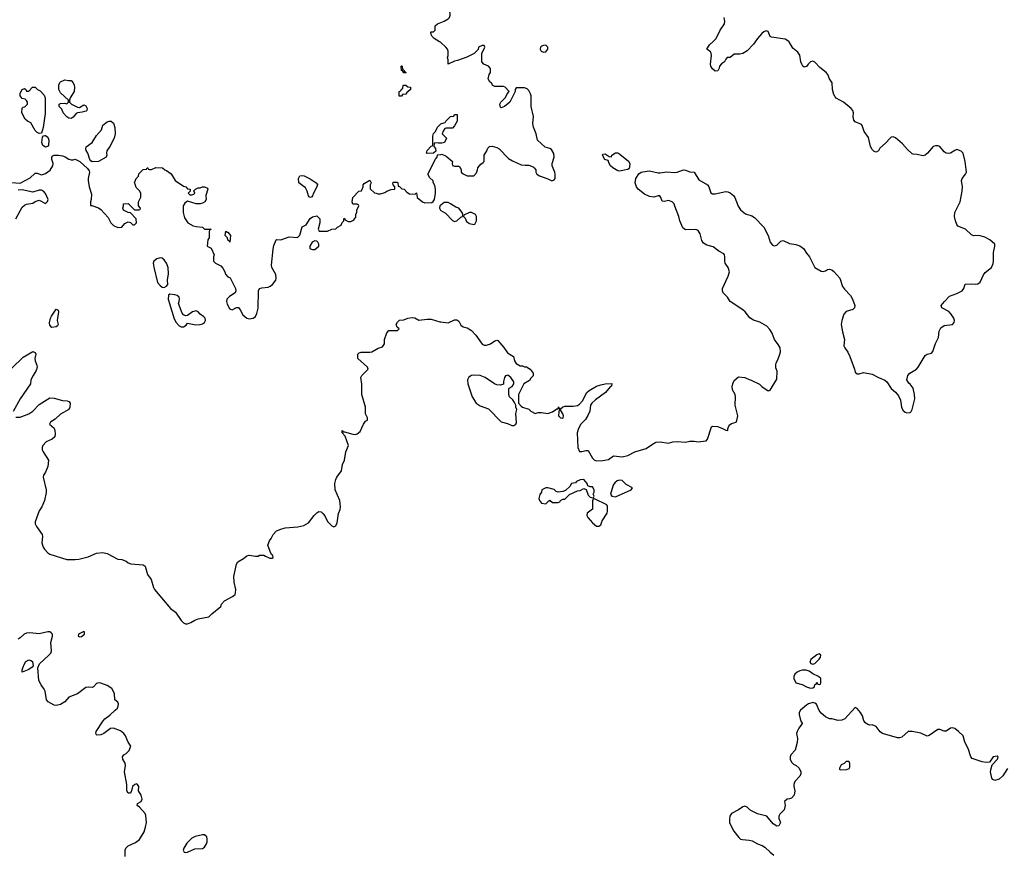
# Model space of a CAD drawing. Header units: inches. Extents: x 2106670 to 2322961, y 36024 to 224899.
# Tile 81 of 256: x 2216025 to 2225318, y 92340 to 100208. Entities that reach past the tile are written whole.
import ezdxf

# ---------------------------------------------------------------- set-up
doc = ezdxf.new("R2010")
doc.units = ezdxf.units.IN
doc.header["$MEASUREMENT"] = 0
for name, color, linetype in [('C2019', 7, 'Continuous'), ('C2029', 7, 'Continuous'), ('C2110', 7, 'Continuous'), ('C2120', 7, 'Continuous')]:
    doc.layers.add(name, color=color, linetype=linetype)

msp = doc.modelspace()

# ---------------------------------------------------------------- linework, layer by layer
at = {"layer": 'C2019', "color": 5}
for points, elevation in [([(2220000, 99991.7), (2219995.5, 99995.5), (2219988.1, 100000)], 40), ([(2220000, 99042), (2219982, 99042), (2219974, 99046), (2219938, 99042), (2219934, 99010), (2219950, 98994), (2219952, 98968), (2219930, 98948), (2219870, 98946), (2219866, 98950), (2219870, 98974), (2219910, 99014), (2219922, 99018), (2219926, 99030), (2219926, 99110), (2219930, 99134), (2219950, 99154), (2219970, 99194), (2220000, 99224)], 40), ([(2215948, 98672), (2216030, 98664.7), (2216123.9, 98716.1), (2216170, 98758.8), (2216190, 98760.7), (2216230, 98744.4), (2216270, 98758), (2216313.3, 98786.7), (2216339.3, 98830), (2216340.9, 98850), (2216329.5, 98890), (2216329.2, 98910), (2216337.2, 98922.8), (2216349.2, 98930.8), (2216390, 98931), (2216430, 98924.7), (2216455.3, 98915.3), (2216490, 98891.3), (2216510, 98886), (2216530, 98884.7), (2216550, 98892), (2216594, 98870), (2216663.6, 98803.6), (2216682, 98782), (2216684.7, 98770), (2216671, 98710), (2216671, 98690), (2216681, 98630), (2216702, 98562), (2216701, 98510), (2216692, 98490), (2216694, 98454), (2216706, 98454), (2216770, 98431.3), (2216790, 98418), (2216859.8, 98339.8), (2216886, 98290), (2216910, 98266), (2216950, 98246), (2216989, 98251), (2217016.4, 98283.6), (2217050, 98302), (2217070, 98294), (2217092.7, 98272.7), (2217110, 98272), (2217128, 98290), (2217126, 98330), (2217070, 98386), (2217050, 98388), (2217006, 98410), (2216998, 98430), (2217006, 98450), (2217006, 98470), (2217050, 98472), (2217110, 98414), (2217150, 98414), (2217162, 98418), (2217166, 98430), (2217146, 98450), (2217146, 98470), (2217148, 98490), (2217167.3, 98532.7), (2217168, 98570), (2217154.6, 98594.6), (2217124.7, 98624.7), (2217116.4, 98656.4), (2217108, 98670), (2217126, 98710), (2217147.3, 98732.7), (2217150, 98754), (2217190, 98794), (2217222, 98798), (2217228.4, 98811.6), (2217234, 98810), (2217238, 98798), (2217250, 98794), (2217270, 98794), (2217310, 98812), (2217371.6, 98811.6), (2217394, 98790), (2217410, 98784.7), (2217454.4, 98754.4), (2217492, 98690), (2217570, 98638), (2217592, 98630), (2217610, 98612), (2217634, 98610), (2217634, 98590), (2217614, 98570), (2217630, 98554), (2217650, 98554), (2217670, 98562), (2217678, 98570), (2217667.3, 98592.7), (2217686, 98610), (2217710, 98622), (2217730, 98622), (2217749.1, 98630.9), (2217770, 98631.3), (2217798, 98618), (2217802, 98610), (2217782, 98550), (2217784.7, 98510), (2217771.3, 98490), (2217750, 98475.3), (2217730, 98469.2), (2217690, 98469.4), (2217610, 98495.3), (2217583.4, 98476.6), (2217567.7, 98450), (2217567.7, 98390), (2217579.1, 98339.1), (2217610.6, 98290.6), (2217663.4, 98263.4), (2217690, 98256.3), (2217750.5, 98250.5), (2217770, 98232), (2217832, 98230), (2217818, 98222), (2217814, 98210), (2217814, 98150), (2217802, 98130), (2217794, 98070), (2217831.1, 98051.1), (2217862, 97990), (2217854, 97970), (2217854, 97930), (2217874, 97910), (2217923.6, 97883.6), (2217943.6, 97863.6), (2217962, 97830), (2217966.4, 97806.4), (2217990, 97782), (2218010.9, 97770.9), (2218062.8, 97670), (2218064, 97650), (2218058.8, 97630), (2218004.4, 97595.6), (2217979.1, 97570), (2217975.5, 97550), (2217983.1, 97523.1), (2218004, 97484), (2218015.3, 97475.3), (2218030, 97471), (2218070, 97492), (2218090, 97491.3), (2218106, 97470), (2218130, 97422), (2218170, 97391.3), (2218190, 97384.7), (2218230, 97390.8), (2218251.5, 97408.5), (2218264.8, 97435.2), (2218275.3, 97484.7), (2218279.3, 97650), (2218289, 97670), (2218310, 97678), (2218370, 97684.4), (2218390, 97692.7), (2218411.8, 97710), (2218441.6, 97750), (2218447, 97770), (2218443.3, 97803.3), (2218406, 97870), (2218400.9, 97890), (2218416.2, 98043.8), (2218423.7, 98076.3), (2218446, 98130), (2218450, 98134), (2218490, 98132), (2218570, 98158), (2218648, 98152), (2218670, 98174), (2218690, 98252), (2218730, 98272), (2218766.6, 98333.4), (2218790, 98346.8), (2218830, 98358), (2218858, 98330), (2218858, 98290), (2218842, 98230), (2218852.7, 98212.7), (2218930, 98212), (2218970, 98231.3), (2219010, 98234), (2219026, 98250), (2219058, 98270), (2219070, 98294), (2219086, 98310), (2219086, 98330), (2219090, 98334), (2219098, 98318), (2219124.7, 98304.7), (2219150, 98304.7), (2219170, 98312), (2219180.4, 98319.6), (2219196.4, 98343.6), (2219198, 98370), (2219208.4, 98391.6), (2219208.7, 98411.3), (2219226, 98450), (2219222, 98462), (2219210, 98466), (2219168.7, 98468.7), (2219162, 98490), (2219168.7, 98530), (2219226, 98590), (2219250, 98594), (2219268, 98630), (2219268, 98650), (2219276.4, 98663.6), (2219330, 98694), (2219342, 98670), (2219332, 98650), (2219332.7, 98612.7), (2219372.7, 98572.7), (2219390, 98572), (2219404.7, 98564.7), (2219430, 98564.7), (2219470, 98578), (2219490, 98591.3), (2219530, 98604.7), (2219566, 98610), (2219566, 98630), (2219548.7, 98648.7), (2219546, 98670), (2219550, 98674), (2219590, 98674), (2219594, 98670), (2219598, 98638), (2219610, 98634), (2219632.7, 98612.7), (2219654, 98610), (2219679.6, 98579.6), (2219703.6, 98563.6), (2219758, 98562), (2219770, 98574), (2219778, 98530), (2219828.2, 98488.2), (2219850, 98480.7), (2219916, 98484), (2219929.1, 98490.9), (2219939, 98510), (2219949, 98570), (2219949, 98610), (2219942, 98642), (2219928, 98672), (2219928, 98688), (2219896.4, 98716.4), (2219878, 98750), (2219948.4, 98891.6), (2219966, 98910), (2219967.3, 98932.7), (2220000, 98936.7)], 40), ([(2215989.3, 98330), (2216050, 98438), (2216070, 98458), (2216090, 98466), (2216150, 98476), (2216170, 98491.3), (2216210, 98504.7), (2216270, 98474), (2216288.4, 98491.6), (2216295.3, 98510), (2216270, 98568), (2216250, 98588.7), (2216230, 98599), (2216210, 98599), (2216150, 98579), (2216050, 98602), (2216010, 98598)], 40), ([(2220000, 98457.2), (2219991.3, 98450), (2219986, 98430), (2219990, 98422), (2219998, 98410), (2220000, 98408.8)], 40), ([(2215990, 96458), (2216030, 96455.8), (2216112.9, 96487.1), (2216150, 96514.3), (2216210, 96576), (2216310, 96639.3), (2216350, 96637.1), (2216430, 96614.4), (2216472, 96610), (2216490, 96604), (2216502, 96590), (2216499.5, 96550), (2216488.5, 96530), (2216410, 96484), (2216361.1, 96438.9), (2216316, 96410), (2216306, 96390), (2216350, 96352), (2216358, 96330), (2216361, 96301), (2216356.3, 96270), (2216331.5, 96248.5), (2216276.5, 96223.5), (2216244, 96190), (2216236, 96170), (2216236, 96150), (2216246, 96130), (2216296, 96050), (2216290.7, 95990), (2216270, 95938), (2216251, 95910), (2216247.3, 95890), (2216274.9, 95770), (2216274.6, 95745.4), (2216258.8, 95670), (2216234, 95610), (2216208.3, 95571.7), (2216172.2, 95470), (2216172.2, 95450), (2216183.4, 95423.4), (2216237.1, 95350), (2216241.3, 95330), (2216234.9, 95270), (2216246.7, 95230), (2216260.4, 95210), (2216290, 95177.1), (2216310, 95163.8), (2216470, 95114), (2216548.2, 95111.8), (2216583.8, 95116.2), (2216670, 95138.3), (2216750, 95172.3), (2216810, 95178.6), (2216850, 95168.9), (2216950, 95117.3), (2216990, 95114.8), (2217030, 95098.8), (2217050, 95082.8), (2217073, 95073), (2217190, 95063), (2217210.5, 95050), (2217230, 94971), (2217266.1, 94926.1), (2217287.2, 94850), (2217297.6, 94830), (2217447.7, 94650), (2217495.8, 94615.8), (2217550, 94538.8), (2217570, 94516), (2217590, 94506.8), (2217610, 94507.3), (2217640.9, 94519.1), (2217678, 94542), (2217710, 94554.8), (2217810, 94571.3), (2217838.6, 94601.4), (2217922, 94670), (2217929.1, 94690.9), (2217958, 94722), (2218034.8, 94765.2), (2218057.5, 94782.5), (2218062.7, 94797.3), (2218063.7, 94830), (2218050, 94898), (2218047, 94953), (2218071.4, 95068.6), (2218082.7, 95090), (2218137.8, 95122.2), (2218170, 95147.3), (2218190, 95154.8), (2218250, 95144.7), (2218274.6, 95145.4), (2218290, 95154), (2218330, 95154), (2218343.6, 95143.6), (2218385.4, 95125.4), (2218410, 95124.7), (2218418, 95130), (2218415.3, 95150), (2218402, 95162), (2218388.4, 95188.4), (2218368.7, 95250), (2218382, 95290), (2218398, 95310), (2218418, 95350), (2218450, 95384.7), (2218490, 95401), (2218529.3, 95410.7), (2218650, 95420.5), (2218706.8, 95433.2), (2218750, 95461), (2218805.2, 95530), (2218830, 95554.8), (2218850, 95566), (2218870, 95564.7), (2218887.5, 95547.5), (2218904.5, 95524.5), (2218930.5, 95470.5), (2218970, 95431), (2218990, 95422.8), (2219010, 95431.3), (2219021.5, 95458.5), (2219033, 95547), (2219050, 95584.7), (2219052.8, 95610), (2219047.6, 95670), (2219003.6, 95770), (2218999.6, 95830), (2219007.6, 95870), (2219017, 95890), (2219060.9, 95950), (2219072.7, 96010), (2219089.4, 96050), (2219104.5, 96130), (2219129.3, 96190), (2219096.6, 96276.6), (2219068.7, 96310), (2219068, 96330), (2219071.3, 96330), (2219078, 96318), (2219090, 96318.8), (2219170, 96297.1), (2219190, 96293.4), (2219210, 96300.7), (2219237.6, 96322.4), (2219269.5, 96390.5), (2219290, 96418), (2219308, 96430), (2219308, 96450), (2219289.1, 96489.1), (2219288.7, 96550), (2219254, 96670), (2219252.9, 96767.1), (2219244, 96830), (2219253.2, 96850), (2219314, 96910), (2219308.7, 96930), (2219218, 97010), (2219215.3, 97050), (2219230, 97064.7), (2219249.3, 97070.7), (2219329.3, 97070.7), (2219350, 97074.8), (2219410, 97106.8), (2219450, 97121), (2219469, 97150), (2219469, 97190), (2219490, 97254), (2219510, 97274), (2219590, 97274), (2219606, 97290), (2219587.3, 97307.3), (2219578, 97330), (2219590, 97352), (2219610, 97371), (2219650, 97376), (2219690, 97390.7), (2219730, 97398.8), (2219754.4, 97394.4), (2219791.1, 97371.1), (2219870, 97382.8), (2219910, 97381), (2219990, 97357.3), (2220000, 97355.9)], 20), ([(2215950, 96919.6), (2216056.7, 97023.3), (2216150, 97077.1), (2216170, 97066), (2216177.1, 97050), (2216168.4, 97010), (2216170.3, 96990), (2216188.2, 96948.2), (2216189.2, 96930), (2216182, 96898), (2216150.7, 96850), (2216131, 96810), (2216126.8, 96770), (2216030, 96629.6), (2215964.9, 96510)], 20), ([(2217022, 92310), (2217019.5, 92370), (2217027, 92390), (2217049.4, 92410), (2217118.2, 92441.8), (2217156, 92470), (2217198.6, 92541.4), (2217213.8, 92586.2), (2217222.9, 92630), (2217217, 92697), (2217210, 92715.3), (2217154.8, 92774.8), (2217135.3, 92790), (2217138, 92810), (2217171.7, 92828.3), (2217181.6, 92850), (2217171.2, 92890), (2217146, 92930), (2217149.2, 92970), (2217137.2, 92990), (2217130, 92996), (2217112, 92990), (2217091.3, 92970), (2217081, 92930), (2217070, 92908), (2217050, 92908.7), (2217035.3, 92930), (2217035.3, 92990), (2217013.3, 93110), (2217024.5, 93170), (2217020.9, 93190), (2216999, 93230), (2216994, 93250), (2217008.7, 93270), (2217030, 93282.8), (2217059, 93310), (2217074, 93350), (2217050, 93388.7), (2217025.2, 93450), (2217009.2, 93470), (2216976.3, 93496.3), (2216910, 93522), (2216881.3, 93518.7), (2216819.1, 93470), (2216790, 93458.7), (2216755.5, 93455.5), (2216750, 93457.2), (2216742.9, 93470), (2216746, 93490), (2216813, 93590), (2216830, 93610.3), (2216876, 93644), (2216927.3, 93690), (2216947, 93710), (2216955.1, 93730), (2216957.2, 93750), (2216950, 93768), (2216922, 93790), (2216921.2, 93850), (2216894.5, 93894.5), (2216850, 93922.7), (2216790, 93946), (2216770, 93949), (2216750, 93942), (2216722, 93910), (2216710, 93905.2), (2216670, 93909.2), (2216650, 93904), (2216570, 93844), (2216490, 93814), (2216450.5, 93769.5), (2216410, 93743.6), (2216370, 93734.5), (2216350, 93739.5), (2216294, 93770), (2216277.2, 93790), (2216266, 93870), (2216257.2, 93890), (2216226.6, 93930), (2216207, 93970), (2216195.1, 94090), (2216212.7, 94130), (2216300.9, 94210), (2216318, 94230), (2216326, 94250), (2216319.3, 94330), (2216336, 94390), (2216333.2, 94410), (2216322.7, 94422.7), (2216310, 94429.2), (2216290, 94429.3), (2216210, 94412.3), (2216120.1, 94420.1), (2216090, 94417.7), (2216066, 94410), (2216030, 94373.6), (2216010, 94362)], 20)]:
    msp.add_lwpolyline(points, dxfattribs=dict(at, elevation=elevation))
for points, elevation in [([(2219650, 99706), (2219642, 99722), (2219627.3, 99727.3), (2219626, 99770), (2219630, 99774), (2219634, 99770), (2219638, 99738), (2219650, 99734), (2219658, 99718), (2219674, 99710), (2219670, 99706)], 40), ([(2216486, 99634), (2216510, 99634), (2216530, 99612), (2216538.8, 99590), (2216542.8, 99570), (2216538.8, 99530), (2216502, 99470), (2216494, 99450), (2216494, 99430), (2216514, 99410), (2216570, 99382.8), (2216590, 99381), (2216630, 99404.7), (2216650, 99396), (2216660.7, 99370), (2216658.8, 99350), (2216653.5, 99346.5), (2216614, 99334), (2216570, 99329.4), (2216557.5, 99322.5), (2216530, 99289.4), (2216510, 99276), (2216490, 99279.3), (2216469, 99290), (2216435.3, 99330), (2216423.1, 99363.1), (2216398, 99390), (2216398, 99410), (2216410, 99418), (2216450, 99422), (2216470, 99414), (2216486, 99430), (2216486, 99450), (2216410, 99518), (2216395.3, 99550), (2216395.3, 99590), (2216404.7, 99615.3), (2216410, 99622), (2216450, 99642)], 40), ([(2216210, 99134), (2216190, 99144), (2216170, 99164), (2216130, 99235.3), (2216098, 99250), (2216075.3, 99270), (2216046, 99330), (2216047.3, 99372.7), (2216058, 99382), (2216073.6, 99386.4), (2216098, 99410), (2216098, 99430), (2216090, 99446), (2216078, 99458), (2216050, 99466), (2216028.7, 99488.7), (2216030, 99514), (2216050, 99551), (2216070, 99558), (2216082, 99550), (2216090, 99534), (2216110, 99534), (2216146, 99570), (2216171.6, 99571.6), (2216194, 99550), (2216216.9, 99536.9), (2216256, 99496), (2216264.7, 99470), (2216264.5, 99324.5), (2216245.5, 99190), (2216230, 99138)], 40), ([(2219630, 99486), (2219607.3, 99487.3), (2219606, 99530), (2219622, 99538), (2219630, 99554), (2219642, 99558), (2219646, 99590), (2219671.1, 99591.1), (2219690, 99574), (2219712.7, 99572.7), (2219714, 99550), (2219690, 99526), (2219678, 99522), (2219670, 99506), (2219638, 99502)], 40), ([(2216710, 98868), (2216696.4, 98876.4), (2216688.4, 98888.4), (2216668.7, 98950), (2216652.9, 98972.9), (2216648.7, 98990), (2216652.9, 99007.1), (2216709.6, 99050.4), (2216750, 99114.8), (2216797.2, 99170), (2216810, 99212), (2216850, 99244.7), (2216870, 99252), (2216890, 99252), (2216910, 99232), (2216922.8, 99190), (2216924.9, 99130), (2216917.3, 99090), (2216876.3, 99010), (2216848.2, 98970), (2216843, 98950), (2216847.3, 98930), (2216841, 98910), (2216770, 98869)], 40), ([(2216270, 99006), (2216242.3, 99022.3), (2216234, 99050), (2216241.2, 99098.8), (2216248.9, 99111.1), (2216263.7, 99116.3), (2216270, 99116.3), (2216290, 99099.1), (2216301.3, 99070), (2216296.4, 99023.6), (2216287.9, 99012.1)], 40), ([(2218770, 98529), (2218756.4, 98536.4), (2218750, 98546), (2218739, 98590), (2218721.5, 98621.5), (2218659, 98670), (2218657.2, 98710), (2218670, 98736), (2218690, 98738.8), (2218710, 98734.8), (2218767.5, 98707.5), (2218824.7, 98670), (2218834.4, 98654.4), (2218830.7, 98629.3), (2218798, 98570), (2218790, 98546), (2218783.6, 98536.4)], 40), ([(2217982, 98202), (2217990, 98202), (2218014, 98170), (2218010, 98108), (2218002, 98122), (2217990, 98126), (2217986, 98150), (2217966, 98170), (2217970, 98212)], 40), ([(2218810, 98122), (2218784.7, 98110), (2218762.8, 98070), (2218764.7, 98050), (2218770, 98044.7), (2218790, 98038), (2218810, 98038), (2218848, 98070), (2218848, 98090), (2218838, 98110), (2218830, 98118)], 40), ([(2217350, 97959.3), (2217318, 97950), (2217290.7, 97929.3), (2217286, 97910), (2217290, 97874), (2217326.8, 97726.8), (2217350, 97698), (2217370, 97684.7), (2217390, 97682), (2217410, 97692), (2217422, 97710), (2217419, 97750), (2217429.2, 97810), (2217426, 97870), (2217412.3, 97910), (2217390, 97941.2), (2217370, 97956)], 40), ([(2217442.8, 97617.2), (2217431, 97609), (2217426, 97570), (2217483.5, 97383.5), (2217501, 97350), (2217530, 97318.8), (2217548.4, 97308.4), (2217570, 97308), (2217595.9, 97324.1), (2217610, 97344.7), (2217686.9, 97326.9), (2217730, 97330.3), (2217750, 97338.3), (2217769.6, 97350), (2217777, 97363), (2217779.7, 97370), (2217774.7, 97390), (2217764, 97404), (2217728.4, 97428.4), (2217710.9, 97450.9), (2217690, 97461.3), (2217657.3, 97450), (2217610, 97417.2), (2217590, 97413.2), (2217570, 97424), (2217558, 97438), (2217522.7, 97530), (2217531.7, 97548.3), (2217534.5, 97570), (2217529.4, 97590), (2217510, 97605.1), (2217490, 97612.3)], 40), ([(2216330, 97302.7), (2216310, 97325.2), (2216307.8, 97347.8), (2216315, 97390), (2216324.2, 97410), (2216370, 97474.8), (2216387.3, 97467.3), (2216391.7, 97451.7), (2216379.6, 97370), (2216386.8, 97330), (2216382, 97318), (2216370, 97309.4)], 20), ([(2216630, 94433.2), (2216581, 94410), (2216578, 94390), (2216590, 94384), (2216610, 94387.7), (2216637.2, 94410), (2216638, 94430)], 20), ([(2216050, 94048.7), (2216048.7, 94070), (2216054, 94090), (2216069.3, 94130), (2216082.7, 94150), (2216110, 94164.9), (2216130, 94160.7), (2216146, 94150), (2216151.3, 94110), (2216141.4, 94098.6), (2216110, 94074)], 20), ([(2217750, 92514), (2217681.7, 92498.3), (2217650, 92482.7), (2217603.9, 92436.1), (2217575.5, 92390), (2217568, 92370), (2217570, 92362), (2217578, 92350), (2217590, 92346.4), (2217610, 92350.6), (2217678.9, 92381.1), (2217750, 92386.3), (2217770, 92399.5), (2217788.4, 92430), (2217793.8, 92450), (2217795.2, 92475.2), (2217790, 92495.1), (2217770, 92513.6)], 20)]:
    msp.add_lwpolyline(points, close=True, dxfattribs=dict(at, elevation=elevation))
at = {"layer": 'C2029', "color": 5}
for points, elevation in [([(2220000, 97355.9), (2220070, 97346), (2220130, 97374.8), (2220150, 97376), (2220170, 97362), (2220190, 97324.7), (2220210.9, 97310.9), (2220250, 97301), (2220290, 97276), (2220331.3, 97230), (2220390, 97144.7), (2220410, 97136), (2220430, 97134.8), (2220468.7, 97150), (2220510, 97177.3), (2220530, 97182.8), (2220539.1, 97179.1), (2220595.4, 97115.4), (2220630, 97065.5), (2220686.8, 97030), (2220694.8, 96990), (2220710, 96964.7), (2220750, 96942), (2220770, 96942), (2220790, 96932), (2220810, 96931.3), (2220842, 96910), (2220870.7, 96870.7), (2220870, 96846), (2220850, 96826), (2220836.9, 96803.1), (2220782, 96770), (2220732, 96670), (2220731.6, 96611.6), (2220734, 96590), (2220759.6, 96559.6), (2220771.1, 96551.1), (2220831, 96531), (2220850, 96512), (2220890, 96492), (2220920.2, 96499.8), (2220950, 96501), (2221010, 96490.8), (2221053.2, 96506.8), (2221094, 96534), (2221106, 96534), (2221110, 96554), (2221118, 96538), (2221130, 96534), (2221148, 96552), (2221170, 96561), (2221250, 96559.3), (2221290, 96566.4), (2221310, 96580.7), (2221336, 96610), (2221377.2, 96690), (2221399, 96710), (2221470, 96748), (2221510, 96760.5), (2221550.7, 96770.7), (2221614, 96774), (2221612, 96750), (2221598, 96742), (2221554.8, 96690), (2221458.4, 96621.6), (2221424, 96590), (2221413.4, 96570), (2221405.1, 96514.9), (2221388.5, 96471.5), (2221364.1, 96435.9), (2221322.8, 96390), (2221298.8, 96350), (2221286, 96310), (2221292, 96170), (2221310, 96134), (2221330, 96132), (2221370, 96142), (2221390, 96142), (2221430.8, 96070), (2221450, 96050.8), (2221470, 96044), (2221530, 96046.8), (2221582, 96058), (2221630, 96090.8), (2221710, 96082.8), (2221764.7, 96095.3), (2221830, 96131), (2221938.9, 96161.1), (2221996.6, 96203.4), (2222030, 96220.7), (2222070, 96222.8), (2222150, 96210.8), (2222190, 96222.8), (2222230, 96227.3), (2222310, 96221), (2222350, 96230.7), (2222390, 96230.8), (2222430, 96222.8), (2222505.2, 96234.8), (2222517.2, 96250), (2222555.1, 96364.9), (2222567, 96373), (2222610, 96368.5), (2222653.3, 96353.3), (2222690, 96334), (2222708, 96332), (2222708, 96348), (2222720.1, 96379.9), (2222743.5, 96396.5), (2222789, 96410), (2222794.7, 96425.3), (2222802, 96470), (2222778, 96570), (2222782, 96650), (2222779, 96670), (2222753.6, 96713.6), (2222749, 96750), (2222758, 96782), (2222770, 96802), (2222810, 96838), (2222870, 96831), (2222910, 96811.3), (2222930, 96806.8), (2223007.3, 96767.3), (2223030, 96746), (2223090, 96706), (2223110, 96711.3), (2223170, 96814), (2223175.3, 96890), (2223162.7, 96922.7), (2223161.2, 96950), (2223165.2, 96970), (2223181.5, 96998.5), (2223201.2, 97050), (2223205.6, 97074.4), (2223202.7, 97110), (2223184.1, 97144.1), (2223149, 97190), (2223128.7, 97250), (2223105.6, 97285.6), (2223075.5, 97315.5), (2223010, 97353.2), (2222950, 97373.2), (2222915.1, 97395.1), (2222872.7, 97450), (2222849.3, 97470), (2222729.5, 97549.5), (2222705.2, 97590), (2222666, 97630), (2222658, 97650), (2222658, 97670), (2222711.7, 97788.3), (2222724.5, 97830), (2222711.1, 97870), (2222684.7, 97910), (2222679.7, 97930), (2222681.7, 97970), (2222678, 97990), (2222670, 97999.6), (2222623.6, 98023.6), (2222570, 98066), (2222510, 98079.5), (2222480.4, 98100.4), (2222464.7, 98124.7), (2222447.4, 98187.4), (2222430, 98217.6), (2222406.7, 98226.7), (2222310, 98225.1), (2222283.5, 98243.5), (2222256, 98310), (2222246, 98350), (2222210, 98448.7), (2222200.9, 98470), (2222184, 98490), (2222150, 98502.7), (2222110, 98493.2), (2222090, 98495.3), (2222078, 98530), (2222066.3, 98546.3), (2222050, 98547.3), (2222010, 98532.4), (2221970, 98538.8), (2221923.1, 98563.1), (2221861, 98610), (2221846.6, 98630), (2221835.3, 98670), (2221839.8, 98710), (2221867.9, 98752.1), (2221890, 98768.7), (2221906.2, 98773.8), (2221970, 98782), (2222050, 98762.3), (2222070, 98761.7), (2222130, 98773.1), (2222210, 98765.5), (2222230, 98768), (2222290, 98790.5), (2222310, 98788.4), (2222350, 98772.4), (2222390, 98768.2), (2222436.3, 98696.3), (2222515.5, 98650), (2222529.2, 98630), (2222550, 98573.4), (2222563.8, 98563.8), (2222590, 98563.7), (2222690, 98586.3), (2222710, 98583.6), (2222730, 98574.2), (2222762, 98550), (2222776.5, 98530), (2222806.8, 98446.8), (2222830, 98414.9), (2222876, 98376), (2222935.8, 98355.8), (2222961.1, 98341.1), (2223050.2, 98250.2), (2223090.4, 98170), (2223108.9, 98108.9), (2223130, 98080.7), (2223150, 98073.4), (2223170, 98081.6), (2223210, 98119.5), (2223230, 98123.1), (2223290, 98096.9), (2223350, 98087.6), (2223390, 98074.6), (2223422.6, 98050), (2223450, 98004.9), (2223479.1, 97970), (2223531.3, 97870), (2223590, 97836), (2223608.4, 97831.6), (2223630, 97838), (2223650, 97851), (2223670, 97854.8), (2223690, 97846.8), (2223710, 97830.8), (2223767.4, 97767.4), (2223792.2, 97690), (2223810, 97663.8), (2223865.9, 97605.9), (2223885.3, 97570), (2223906.4, 97510), (2223904.4, 97490), (2223887.8, 97472.2), (2223827.3, 97452.7), (2223803.8, 97430), (2223784.9, 97370), (2223779.1, 97330), (2223790, 97262), (2223808.8, 97190), (2223804.4, 97130), (2223812.4, 97110), (2223841.3, 97070), (2223859.1, 97030), (2223904, 96910), (2223910, 96882), (2223930, 96866), (2223950, 96866.8), (2223990, 96878), (2224070, 96863.8), (2224130, 96830.5), (2224190, 96807.3), (2224210.4, 96790.4), (2224250, 96726), (2224292.3, 96692.3), (2224318.3, 96658.3), (2224337.3, 96617.3), (2224347.7, 96550), (2224362, 96522), (2224383.4, 96503.4), (2224399.1, 96499.1), (2224430, 96502), (2224439.3, 96510), (2224449.5, 96530), (2224472.7, 96630), (2224472.3, 96670), (2224457.2, 96730), (2224430, 96768.7), (2224417.2, 96777.2), (2224399, 96810), (2224409.2, 96850), (2224427.6, 96872.4), (2224489.2, 96910), (2224506.6, 96930), (2224570, 97038.8), (2224589.6, 97050.4), (2224630, 97060.3), (2224643.7, 97076.3), (2224668, 97152), (2224696, 97210), (2224703, 97270), (2224719.8, 97300.2), (2224750, 97322), (2224828.7, 97330), (2224844.5, 97350), (2224847, 97370), (2224842.7, 97390), (2224816.3, 97430), (2224793.4, 97453.4), (2224729.4, 97490), (2224722, 97510), (2224752.6, 97550), (2224800, 97600), (2224870, 97623.1), (2224921.2, 97650), (2224937.2, 97670), (2224950, 97711), (2225010, 97714.8), (2225050, 97710.8), (2225070, 97714.8), (2225089, 97730), (2225121.2, 97798.8), (2225138.9, 97821.1), (2225198, 97870), (2225213.6, 97906.4), (2225217.2, 97930), (2225215.3, 98010), (2225228.7, 98070), (2225228, 98090), (2225182, 98130), (2225135.6, 98155.6), (2225090, 98169.4), (2225047.7, 98172.3), (2225030, 98169), (2225010, 98177.2), (2224952.4, 98232.4), (2224881.1, 98261.1), (2224870, 98274), (2224858.7, 98310), (2224849.7, 98350), (2224851.6, 98390), (2224901.3, 98490), (2224920.5, 98590), (2224922.6, 98630), (2224914.7, 98690), (2224920.7, 98710), (2224952.3, 98750), (2224960.9, 98770), (2224949.3, 98870.7), (2224930, 98949), (2224910, 98967), (2224870, 98982), (2224850, 98975.3), (2224810, 98949.2), (2224790, 98945.2), (2224770, 98949.2), (2224750, 98962), (2224708.7, 99010), (2224690, 99018), (2224670, 99018), (2224647.3, 99010), (2224592.1, 98947.9), (2224570, 98929.2), (2224550, 98924), (2224496.5, 98936.5), (2224459, 98939), (2224450, 98942), (2224404.1, 98984.1), (2224356.6, 99036.6), (2224290, 99091.8), (2224270, 99102.9), (2224250, 99098.7), (2224240.4, 99090), (2224197.9, 99042.1), (2224143.8, 98996.2), (2224130, 98969.2), (2224110, 98958.4), (2224090, 98963.6), (2224070, 98982), (2224055.8, 99010), (2224036.1, 99096.1), (2223994.2, 99154.2), (2223977.2, 99210), (2223970, 99219), (2223910, 99245.2), (2223899.5, 99259.5), (2223892, 99290), (2223896, 99330), (2223889.2, 99350), (2223873.2, 99370), (2223802, 99430), (2223730, 99468.5), (2223720.6, 99480.6), (2223710, 99502.4), (2223697.8, 99550), (2223693.9, 99613.9), (2223668.3, 99650), (2223652.8, 99690), (2223636, 99710), (2223577.1, 99757.1), (2223530, 99807.5), (2223510, 99815.7), (2223489.6, 99810.4), (2223467.4, 99790), (2223450, 99765.7), (2223430, 99758.8), (2223416.5, 99770), (2223405.9, 99790), (2223399, 99810), (2223390, 99874.3), (2223370, 99900.9), (2223320.9, 99940.9), (2223286.4, 100000)], 20), ([(2222966.8, 100000), (2222950, 99976), (2222890, 99916), (2222851.3, 99890), (2222823.1, 99883.1), (2222770, 99882), (2222730, 99852), (2222704, 99850), (2222690, 99836), (2222676.3, 99810), (2222647.6, 99792.4), (2222630.3, 99770), (2222626.7, 99750), (2222613.9, 99726.1), (2222590, 99721.7), (2222563.4, 99743.4), (2222548.7, 99768.7), (2222545.4, 99790), (2222555.4, 99870), (2222552.6, 99892.6), (2222545.4, 99905.4), (2222509.7, 99930), (2222535.1, 99970), (2222566.6, 100000)], 20), ([(2220000, 98936.7), (2220010, 98938), (2220050, 98921), (2220110.5, 98870.5), (2220106, 98850), (2220111.3, 98831.3), (2220130, 98824.7), (2220170, 98824.7), (2220178.8, 98818.8), (2220191.1, 98791.1), (2220192, 98770), (2220210, 98752), (2220250, 98734), (2220310, 98734), (2220336.4, 98763.6), (2220347.3, 98792.7), (2220348, 98810), (2220376.4, 98843.6), (2220400.4, 98859.6), (2220408, 98870), (2220408, 98930), (2220435.3, 98970), (2220444.7, 98995.3), (2220458, 99010), (2220484.5, 99015.5), (2220530, 99003), (2220550.8, 98990), (2220639.1, 98899.1), (2220676.4, 98876.4), (2220759.8, 98839.8), (2220794.6, 98834.6), (2220830, 98836.4), (2220870, 98818.4), (2220882, 98810), (2220896.3, 98790), (2220897.3, 98770), (2220906.8, 98750), (2220930, 98734), (2221010, 98707.7), (2221048.7, 98688.7), (2221070, 98696), (2221078, 98710), (2221079.5, 98750), (2221076.2, 98770), (2221051.3, 98830), (2221049.7, 98850), (2221071.1, 98910), (2221065.4, 98945.4), (2221043, 98983), (2221030, 98991.6), (2220985.2, 99005.2), (2220911.9, 99071.9), (2220899.6, 99130), (2220873.4, 99193.4), (2220869.7, 99230), (2220874.5, 99294.5), (2220853.3, 99390), (2220851.8, 99490), (2220847, 99510), (2220830, 99541.2), (2220815.4, 99555.4), (2220790, 99563.7), (2220710, 99566), (2220702, 99550), (2220702, 99530), (2220651.3, 99430), (2220602, 99390), (2220570, 99378), (2220562, 99382), (2220558, 99410), (2220566, 99430), (2220610, 99474), (2220626, 99510), (2220646, 99530), (2220606, 99570), (2220590, 99578), (2220510, 99578), (2220490, 99586), (2220478, 99610), (2220463.1, 99623.1), (2220446, 99650), (2220455.3, 99690), (2220468, 99710), (2220467.3, 99747.3), (2220448.4, 99768.4), (2220406, 99790), (2220388, 99810), (2220388, 99890), (2220415.3, 99950), (2220410, 99966), (2220390, 99966), (2220354, 99950), (2220351.6, 99928.4), (2220314, 99890), (2220245.4, 99854.6), (2220156.9, 99823.1), (2220130, 99818), (2220068, 99788), (2220068.7, 99830), (2220064, 99850), (2220068.7, 99870), (2220068.7, 99910), (2220062, 99930), (2220048, 99950), (2220000, 99991.7)], 40), ([(2220000, 99224), (2220006, 99230), (2220042, 99238), (2220046, 99250), (2220090, 99294), (2220122, 99298), (2220130, 99314), (2220152.7, 99312.7), (2220154, 99250), (2220130, 99206), (2220110, 99186), (2220050, 99186), (2220038, 99182), (2220023.6, 99156.4), (2220014, 99130), (2220052, 99090), (2220034, 99050), (2220010, 99042), (2220000, 99042)], 40), ([(2220000, 98408.8), (2220042.8, 98382.8), (2220110, 98312), (2220130, 98304.7), (2220150, 98311.3), (2220190, 98344.7), (2220206, 98350), (2220208, 98370), (2220202, 98390), (2220170, 98428.7), (2220140.2, 98440.2), (2220091.9, 98471.9), (2220070, 98482.7), (2220030, 98482), (2220000, 98457.2)], 40), ([(2225350, 93141.6), (2225304.2, 93070), (2225270, 93039.7), (2225228, 93028), (2225210, 93036), (2225199.5, 93050), (2225189.3, 93110), (2225191.9, 93128.1), (2225204, 93176), (2225253.2, 93230), (2225262, 93250), (2225250, 93257.2), (2225212, 93250), (2225178, 93202), (2225150, 93196), (2225110, 93203.7), (2225016.6, 93236.6), (2225003.6, 93250), (2224978.7, 93330), (2224945.7, 93390), (2224930.9, 93450), (2224887, 93490), (2224850, 93516.8), (2224830, 93525.7), (2224810, 93522), (2224770, 93492.8), (2224750, 93492.1), (2224710, 93509.8), (2224690, 93507.9), (2224610, 93450.7), (2224590, 93445.5), (2224530, 93475.4), (2224450, 93489.7), (2224410, 93491.1), (2224350, 93437.2), (2224330, 93429.8), (2224310, 93429.8), (2224169.8, 93469.8), (2224146.3, 93486.3), (2224110, 93538.3), (2224070, 93552), (2224050, 93549.2), (2224030, 93554.5), (2224010, 93567.6), (2223994, 93590), (2223979.2, 93639.2), (2223960.7, 93670), (2223930, 93706), (2223910, 93715.3), (2223812, 93610), (2223783.6, 93596.4), (2223750, 93595.3), (2223691.6, 93608.4), (2223670, 93608.7), (2223630, 93628.7), (2223590, 93664), (2223570, 93689), (2223546.6, 93746.6), (2223530, 93757.2), (2223510, 93762.7), (2223470, 93752), (2223450, 93739.5), (2223394, 93690), (2223383, 93670), (2223381.6, 93650), (2223393, 93610), (2223402.5, 93582.5), (2223414, 93566), (2223410, 93566), (2223405.4, 93554.6), (2223378, 93522), (2223362.8, 93490), (2223356, 93470), (2223365.4, 93425.4), (2223364.7, 93384.7), (2223345.4, 93314.6), (2223304.7, 93270), (2223298, 93250), (2223298, 93230), (2223310, 93202), (2223330, 93182), (2223354, 93170), (2223383.6, 93143.6), (2223398, 93110), (2223398, 93090), (2223390, 93068), (2223342, 93018), (2223331.3, 92990), (2223331.3, 92970), (2223342.8, 92930), (2223334, 92890), (2223310, 92861.2), (2223290, 92853.2), (2223270, 92852.7), (2223244.7, 92830), (2223250.8, 92790), (2223240.7, 92750), (2223201, 92710), (2223191, 92690), (2223191, 92670), (2223206, 92630), (2223190, 92598), (2223170, 92595.3), (2223138, 92618), (2223078, 92690), (2222990, 92714), (2222937.2, 92737.2), (2222917.2, 92750), (2222890, 92777.2), (2222870, 92785.2), (2222850, 92778), (2222810.3, 92749.7), (2222743.7, 92716.3), (2222728.3, 92691.7), (2222724.5, 92664.5), (2222724.9, 92630), (2222742, 92590), (2222764.9, 92550), (2222812.2, 92490), (2222830, 92474.9), (2222846, 92470), (2222910, 92465.2), (2222937.9, 92457.9), (2222990, 92429), (2223033.4, 92413.4), (2223058.9, 92398.9), (2223108.2, 92350), (2223143.8, 92323.8)], 20)]:
    msp.add_lwpolyline(points, dxfattribs=dict(at, elevation=elevation))
for points, elevation in [([(2220990, 99967), (2220970, 99965.6), (2220950, 99958), (2220942, 99950), (2220937.1, 99930), (2220947.3, 99910), (2220970, 99900.4), (2220990, 99906), (2221009.6, 99930), (2221009.4, 99950)], 40), ([(2221690, 98778.9), (2221670, 98781), (2221622.6, 98810), (2221602, 98830), (2221589.3, 98850), (2221579, 98879), (2221549.3, 98890), (2221534, 98910), (2221526.6, 98933.4), (2221530, 98938), (2221550, 98941), (2221590, 98918), (2221610, 98914), (2221614, 98930), (2221647.6, 98952.4), (2221670, 98950.3), (2221690, 98937.8), (2221770, 98873.4), (2221783.1, 98850), (2221782, 98818), (2221776.7, 98803.3), (2221765.8, 98794.2), (2221730, 98789.7)], 20), ([(2220290, 98388.7), (2220270, 98388.7), (2220218, 98362), (2220214, 98350), (2220230, 98334), (2220243.5, 98303.5), (2220270, 98284.7), (2220310, 98274), (2220322, 98278), (2220338, 98310), (2220338, 98350), (2220328, 98370)], 40), ([(2220310, 96854.5), (2220290, 96849.6), (2220264.9, 96835.1), (2220252.7, 96810), (2220254.4, 96770), (2220294.9, 96650), (2220334, 96590), (2220370, 96564.9), (2220450, 96536), (2220570, 96412), (2220630, 96398), (2220670, 96378), (2220690, 96378), (2220708, 96390), (2220714.6, 96405.4), (2220709, 96490), (2220718, 96530), (2220708.7, 96550), (2220708.7, 96570), (2220696.4, 96596.4), (2220680.2, 96620.2), (2220648.7, 96650), (2220642, 96670), (2220640.4, 96719.6), (2220646, 96730), (2220674.6, 96745.4), (2220688, 96770), (2220688, 96790), (2220662, 96830), (2220632.5, 96852.5), (2220610, 96848), (2220601, 96830), (2220592, 96792), (2220592.7, 96767.3), (2220562, 96758), (2220530, 96761.2), (2220508, 96770), (2220419.3, 96830), (2220370, 96849.6)], 20), ([(2221130, 96526), (2221118, 96522), (2221112.7, 96507.3), (2221111.3, 96470), (2221130, 96451.3), (2221150, 96447.7), (2221154, 96450), (2221157.2, 96470), (2221150, 96488)], 20), ([(2221348.9, 95868.9), (2221315.3, 95864.7), (2221282, 95850), (2221270, 95838), (2221234, 95830), (2221216.9, 95803.1), (2221176, 95764), (2221150, 95755.3), (2221108.9, 95748.9), (2221090, 95755.3), (2221070, 95773.2), (2221011.1, 95788.9), (2220990, 95788.7), (2220952, 95770), (2220951.3, 95750), (2220933.2, 95726.8), (2220924.9, 95690), (2220932.4, 95670), (2220950, 95645.5), (2220990, 95638.8), (2221006.8, 95653.2), (2221010, 95662), (2221030, 95672), (2221052.7, 95652.7), (2221107.3, 95652.7), (2221122, 95658), (2221128.4, 95671.6), (2221150, 95682), (2221170, 95682), (2221214.6, 95725.4), (2221290, 95762), (2221314, 95766), (2221350, 95782), (2221372.7, 95772.7), (2221390, 95722), (2221410, 95702), (2221430, 95694), (2221442, 95698), (2221446, 95710), (2221438, 95730), (2221446, 95750), (2221446, 95770), (2221430, 95798), (2221410, 95798), (2221388, 95808), (2221382, 95830)], 20), ([(2221690, 95862.7), (2221663, 95857), (2221642, 95838), (2221626, 95814), (2221602, 95730), (2221614, 95710), (2221650, 95704), (2221798, 95770), (2221808, 95790), (2221750, 95820.9), (2221710, 95858)], 20), ([(2221450, 95686), (2221438, 95682), (2221432.7, 95667.3), (2221431.3, 95590), (2221382, 95550), (2221378, 95530), (2221386.8, 95510), (2221430, 95461), (2221470, 95426.8), (2221490, 95427.3), (2221510, 95442), (2221522, 95478), (2221568.7, 95550), (2221573.2, 95570), (2221572.9, 95612.9), (2221566, 95630)], 20), ([(2223570, 94222), (2223550, 94214), (2223491, 94170), (2223484, 94144), (2223491.1, 94131.1), (2223510, 94124.7), (2223530, 94131), (2223570, 94171.3), (2223584, 94190), (2223588, 94210)], 20), ([(2223410, 94069.3), (2223390, 94062.7), (2223364.7, 94050), (2223341, 94030), (2223330.8, 94010), (2223330.8, 93990), (2223350.7, 93950.7), (2223410, 93934.8), (2223450, 93910.8), (2223470, 93904), (2223490, 93898.8), (2223510, 93902), (2223528, 93912), (2223530, 93934), (2223542, 93938), (2223550, 93954), (2223558, 93938), (2223570, 93934), (2223582, 93938), (2223586, 93950), (2223586, 93990), (2223566, 94010), (2223510, 94035.3), (2223478, 94058), (2223449.2, 94069.2)], 20), ([(2223770, 93126), (2223766, 93130), (2223767.3, 93147.3), (2223783.1, 93176.9), (2223810, 93192), (2223830, 93211.3), (2223850, 93211.3), (2223858.8, 93190), (2223858, 93150), (2223850, 93138), (2223830, 93128)], 20)]:
    msp.add_lwpolyline(points, close=True, dxfattribs=dict(at, elevation=elevation))
at = {"layer": 'C2110', "color": 5, "elevation": 40}
msp.add_lwpolyline([(2219988.1, 100000), (2219938, 100030), (2219918, 100050), (2219908, 100070), (2219906, 100090), (2219910, 100094), (2219930, 100094), (2219946, 100110), (2219946, 100150), (2219968, 100170), (2220000, 100182.8)], dxfattribs=at)
at = {"layer": 'C2120', "color": 5}
for points, elevation in [([(2220000, 100182.8), (2220030, 100194.8), (2220070, 100218), (2220082, 100230), (2220088.7, 100250), (2220088, 100270), (2220078, 100290), (2220030, 100322), (2220000, 100332)], 40), ([(2222566.6, 100000), (2222598, 100030), (2222635.1, 100110), (2222677.6, 100170), (2222681.6, 100190), (2222675.1, 100230)], 20), ([(2223286.4, 100000), (2223284.1, 100004.1), (2223250, 100025.6), (2223122, 100042), (2223109, 100050), (2223090, 100098), (2223070, 100102), (2223050, 100093.2), (2223030, 100077.2), (2222987.7, 100030), (2222966.8, 100000)], 20)]:
    msp.add_lwpolyline(points, dxfattribs=dict(at, elevation=elevation))

doc.saveas('drawing.dxf')
